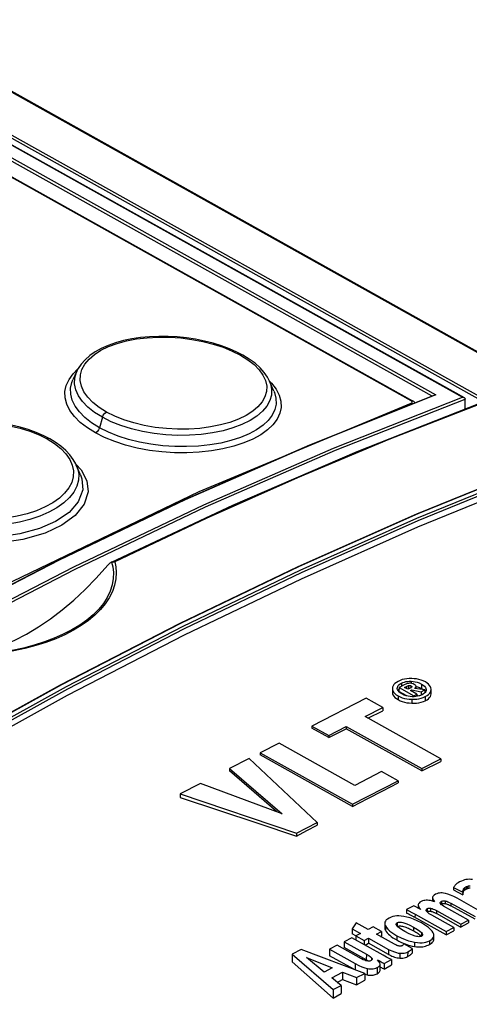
# Model space of a CAD drawing. Extents: x 0 to 420, y 0 to 297.
# Tile 27 of 37: x 357.7 to 362.45, y 133.43 to 143.83. Entities that reach past the tile are written whole.
import ezdxf

# ---------------------------------------------------------------- set-up
doc = ezdxf.new("R2010")
doc.units = 0
doc.header["$LTSCALE"] = 23.1
doc.layers.get('0').update_dxf_attribs({"linetype": 'CONTINUOUS'})

msp = doc.modelspace()

# ---------------------------------------------------------------- linework, layer by layer
at = {"color": 9, "linetype": 'CONTINUOUS'}
for p, q in [((344.824, 150.21), (393.144, 123.206)), ((344.319, 150.006), (362.592, 139.794)), ((344.335, 150.031), (362.608, 139.819)), ((344.061, 149.909), (362.052, 139.855)), ((344.077, 149.934), (362.092, 139.866)), ((344.22, 149.988), (362.375, 139.842)), ((361.832, 139.803), (344.116, 149.704)), ((358.265, 140.089), (358.316, 140.139)), ((359.594, 138.847), (361.831, 139.777)), ((361.831, 139.777), (361.842, 139.784)), ((361.839, 139.769), (361.831, 139.777)), ((358.574, 139.629), (358.544, 139.519)), ((361.729, 136.822), (361.729, 136.788)), ((361.806, 136.797), (361.806, 136.76)), ((361.833, 136.842), (361.832, 136.821)), ((361.941, 136.813), (361.94, 136.765)), ((361.783, 136.788), (361.783, 136.766)), ((361.83, 136.794), (361.83, 136.773)), ((361.694, 136.687), (361.694, 136.648)), ((361.838, 136.652), (361.838, 136.611)), ((361.981, 136.681), (361.981, 136.637)), ((362.381, 134.637), (362.38, 134.612)), ((362.416, 134.674), (362.416, 134.65)), ((362.057, 134.53), (362.057, 134.528)), ((362.152, 134.519), (362.152, 134.49)), ((362.191, 134.523), (362.191, 134.495)), ((362.002, 134.442), (362.002, 134.41)), ((362.036, 134.445), (362.036, 134.414)), ((362.099, 134.421), (362.098, 134.39)), ((362.252, 134.5), (362.252, 134.472)), ((361.873, 134.383), (361.872, 134.348)), ((361.561, 134.259), (361.56, 134.215)), ((361.686, 134.294), (361.686, 134.256)), ((361.857, 134.247), (361.857, 134.207)), ((361.681, 134.156), (361.681, 134.111)), ((361.942, 134.188), (361.941, 134.151)), ((362.026, 134.103), (362.026, 134.063)), ((361.594, 134.012), (361.593, 133.959)), ((361.869, 134.087), (361.869, 134.042)), ((361.36, 133.962), (361.359, 133.902)), ((361.415, 133.922), (361.414, 133.896)), ((361.713, 133.971), (361.712, 133.919)), ((361.796, 133.985), (361.795, 133.935)), ((361.243, 133.861), (361.242, 133.796)), ((361.367, 133.81), (361.367, 133.743)), ((361.474, 133.819), (361.473, 133.755))]:
    msp.add_line(p, q, dxfattribs=at)
at = {"color": 7, "linetype": 'CONTINUOUS'}
for p, q in [((344.843, 150.209), (393.163, 123.206)), ((344.228, 149.988), (362.391, 139.838)), ((344.131, 149.704), (361.848, 139.803)), ((358.305, 140.116), (358.263, 140.024)), ((358.335, 139.944), (358.335, 139.944)), ((360.384, 139.903), (360.338, 140.01)), ((360.762, 139.339), (362.075, 139.864)), ((362.401, 139.717), (362.402, 139.822)), ((362.402, 139.824), (362.402, 139.822)), ((361.262, 139.269), (362.556, 139.778)), ((358.343, 139.023), (358.299, 139.125)), ((358.343, 139.023), (358.343, 139.023)), ((358.669, 138.1), (358.666, 138.098)), ((358.672, 138.101), (358.669, 138.1)), ((358.672, 138.101), (358.682, 138.104)), ((361.76, 136.804), (361.705, 136.776)), ((361.634, 136.766), (361.634, 136.725)), ((361.686, 136.767), (361.686, 136.769)), ((361.692, 136.748), (361.696, 136.755)), ((361.696, 136.755), (361.705, 136.763)), ((361.716, 136.72), (361.703, 136.732)), ((361.705, 136.776), (361.704, 136.734)), ((361.788, 136.687), (361.704, 136.734)), ((361.705, 136.776), (361.859, 136.69)), ((361.735, 136.708), (361.716, 136.72)), ((361.762, 136.778), (361.783, 136.788)), ((361.799, 136.757), (361.762, 136.778)), ((361.823, 136.769), (361.799, 136.757)), ((361.825, 136.743), (361.839, 136.75)), ((361.891, 136.706), (361.825, 136.743)), ((361.839, 136.75), (361.839, 136.735)), ((361.839, 136.75), (361.939, 136.731)), ((361.859, 136.69), (361.891, 136.706)), ((361.976, 136.75), (361.87, 136.767)), ((361.884, 136.765), (361.885, 136.787)), ((361.885, 136.787), (361.885, 136.787)), ((361.891, 136.706), (361.89, 136.682)), ((361.891, 136.696), (361.922, 136.689)), ((361.939, 136.731), (361.976, 136.75)), ((361.939, 136.731), (361.939, 136.695)), ((361.962, 136.708), (361.948, 136.699)), ((361.972, 136.716), (361.962, 136.708)), ((361.98, 136.725), (361.972, 136.716)), ((361.976, 136.75), (361.976, 136.72)), ((361.976, 136.738), (361.983, 136.729)), ((361.986, 136.734), (361.98, 136.725)), ((361.989, 136.743), (361.986, 136.734)), ((361.99, 136.752), (361.989, 136.743)), ((361.99, 136.754), (361.99, 136.752)), ((362.042, 136.708), (362.042, 136.757)), ((361.358, 136.663), (360.786, 136.369)), ((361.534, 136.565), (361.358, 136.663)), ((361.864, 136.679), (361.844, 136.679)), ((361.859, 136.69), (361.859, 136.679)), ((361.348, 136.469), (361.534, 136.565)), ((361.375, 136.454), (361.534, 136.531)), ((361.534, 136.565), (361.534, 136.531)), ((362.146, 136.023), (361.348, 136.469)), ((360.786, 136.369), (360.786, 136.346)), ((360.786, 136.369), (360.962, 136.271)), ((360.962, 136.248), (360.786, 136.346)), ((360.962, 136.271), (361.148, 136.366)), ((360.962, 136.248), (361.148, 136.341)), ((361.148, 136.366), (361.148, 136.341)), ((361.148, 136.366), (361.946, 135.92)), ((361.946, 135.895), (361.148, 136.341)), ((360.438, 136.19), (360.239, 136.087)), ((361.237, 135.743), (360.438, 136.19)), ((360.962, 136.271), (360.962, 136.248)), ((360.239, 136.087), (360.238, 136.065)), ((360.239, 136.087), (361.213, 135.543)), ((360.123, 136.028), (359.917, 135.922)), ((360.839, 135.351), (360.123, 136.028)), ((361.213, 135.52), (360.238, 136.065)), ((361.946, 135.92), (362.146, 136.023)), ((361.946, 135.895), (362.146, 135.994)), ((362.146, 136.023), (362.146, 135.994)), ((359.917, 135.922), (359.917, 135.896)), ((359.917, 135.922), (360.472, 135.444)), ((360.413, 135.466), (359.917, 135.896)), ((361.52, 135.889), (361.237, 135.743)), ((361.696, 135.791), (361.52, 135.889)), ((361.946, 135.92), (361.946, 135.895)), ((359.611, 135.764), (359.395, 135.653)), ((360.472, 135.444), (359.611, 135.764)), ((361.213, 135.543), (361.696, 135.791)), ((361.696, 135.791), (361.696, 135.769)), ((359.395, 135.653), (359.395, 135.615)), ((359.395, 135.653), (360.624, 135.24)), ((361.213, 135.543), (361.213, 135.52)), ((360.624, 135.24), (360.839, 135.351)), ((360.839, 135.351), (360.839, 135.324)), ((360.624, 135.24), (360.623, 135.208)), ((362.279, 134.664), (362.279, 134.639)), ((362.279, 134.664), (362.377, 134.614)), ((362.279, 134.639), (362.377, 134.589)), ((362.377, 134.615), (362.377, 134.589)), ((362.38, 134.612), (362.383, 134.618)), ((362.389, 134.653), (362.389, 134.629)), ((362.389, 134.629), (362.4, 134.641)), ((362.4, 134.665), (362.4, 134.641)), ((362.416, 134.674), (362.419, 134.675)), ((362.419, 134.675), (362.43, 134.68)), ((362.43, 134.68), (362.43, 134.656)), ((362.057, 134.559), (362.057, 134.557)), ((362.057, 134.559), (362.057, 134.53)), ((362.057, 134.557), (362.06, 134.545)), ((362.057, 134.53), (362.057, 134.528)), ((362.057, 134.528), (362.058, 134.522)), ((362.08, 134.515), (362.057, 134.522)), ((362.59, 134.399), (362.318, 134.551)), ((362.378, 134.6), (362.38, 134.612)), ((361.784, 134.431), (361.783, 134.395)), ((361.861, 134.471), (361.784, 134.431)), ((361.907, 134.479), (361.906, 134.449)), ((361.907, 134.481), (361.907, 134.479)), ((361.907, 134.479), (361.908, 134.47)), ((361.933, 134.433), (361.907, 134.447)), ((361.908, 134.47), (361.913, 134.459)), ((362, 134.408), (362.002, 134.41)), ((362.099, 134.421), (362.355, 134.278)), ((362.147, 134.487), (362.152, 134.49)), ((362.437, 134.32), (362.173, 134.467)), ((362.252, 134.5), (362.507, 134.357)), ((362.507, 134.329), (362.252, 134.472)), ((361.836, 134.368), (361.86, 134.355)), ((362.201, 134.164), (361.86, 134.355)), ((361.873, 134.383), (362.201, 134.199)), ((361.942, 134.291), (361.897, 134.314)), ((362.284, 134.242), (362.051, 134.372)), ((362.354, 134.247), (362.098, 134.39)), ((362.355, 134.278), (362.437, 134.32)), ((362.437, 134.32), (362.436, 134.291)), ((361.252, 134.291), (361.211, 134.228)), ((361.211, 134.228), (361.211, 134.175)), ((361.211, 134.228), (361.297, 134.18)), ((361.377, 134.221), (361.252, 134.291)), ((361.43, 134.249), (361.377, 134.221)), ((361.518, 134.2), (361.43, 134.249)), ((361.465, 134.172), (361.518, 134.2)), ((361.518, 134.2), (361.518, 134.152)), ((361.554, 134.286), (361.553, 134.243)), ((362.201, 134.199), (362.284, 134.242)), ((362.201, 134.164), (362.283, 134.209)), ((362.201, 134.199), (362.201, 134.164)), ((362.284, 134.242), (362.283, 134.209)), ((362.354, 134.247), (362.436, 134.291)), ((362.355, 134.278), (362.354, 134.247)), ((361.208, 134.135), (361.126, 134.092)), ((361.538, 133.951), (361.208, 134.135)), ((361.25, 134.153), (361.211, 134.175)), ((361.297, 134.18), (361.25, 134.156)), ((361.25, 134.156), (361.25, 134.112)), ((361.25, 134.156), (361.338, 134.107)), ((361.338, 134.107), (361.383, 134.13)), ((361.338, 134.107), (361.338, 134.063)), ((361.383, 134.13), (361.382, 134.077)), ((361.383, 134.13), (361.594, 134.012)), ((361.656, 134.065), (361.465, 134.172)), ((361.509, 134.147), (361.518, 134.152)), ((362.072, 134.121), (362.072, 134.159)), ((360.67, 134.009), (360.576, 133.961)), ((361.343, 133.758), (360.67, 134.009)), ((360.971, 134.013), (360.97, 133.945)), ((361.053, 134.055), (360.971, 134.013)), ((360.971, 134.013), (361.243, 133.861)), ((361.309, 133.911), (361.053, 134.055)), ((361.126, 134.092), (361.126, 134.032)), ((361.126, 134.092), (361.36, 133.962)), ((361.359, 133.902), (361.126, 134.032)), ((361.347, 134.057), (361.382, 134.077)), ((361.593, 133.959), (361.382, 134.077)), ((361.747, 134.078), (361.77, 134.069)), ((361.843, 134.02), (361.754, 134.069)), ((361.843, 134.02), (361.843, 133.973)), ((360.576, 133.961), (360.575, 133.879)), ((360.576, 133.961), (361.011, 133.587)), ((360.916, 133.772), (360.729, 133.925)), ((360.729, 133.925), (360.998, 133.815)), ((361.227, 133.801), (360.97, 133.945)), ((361.378, 133.891), (361.383, 133.887)), ((361.549, 133.864), (361.626, 133.904)), ((361.626, 133.904), (361.626, 133.847)), ((361.01, 133.498), (360.575, 133.879)), ((360.998, 133.815), (360.916, 133.772)), ((361.505, 133.854), (361.504, 133.857)), ((361.504, 133.793), (361.505, 133.854)), ((361.549, 133.864), (361.549, 133.804)), ((361.549, 133.804), (361.626, 133.847)), ((360.994, 133.712), (361.109, 133.771)), ((361.093, 133.63), (360.994, 133.712)), ((361.053, 133.663), (361.108, 133.695)), ((361.109, 133.771), (361.108, 133.695)), ((361.108, 133.695), (361.255, 133.638)), ((361.109, 133.771), (361.256, 133.713)), ((361.256, 133.713), (361.255, 133.638)), ((361.255, 133.638), (361.343, 133.688)), ((361.256, 133.713), (361.343, 133.758)), ((361.343, 133.758), (361.343, 133.688)), ((361.344, 133.749), (361.367, 133.743)), ((361.011, 133.587), (361.01, 133.498)), ((361.011, 133.587), (361.093, 133.63)), ((361.093, 133.63), (361.093, 133.545)), ((361.01, 133.498), (361.093, 133.545))]:
    msp.add_line(p, q, dxfattribs=at)
for points in [[(360.056, 140.285), (359.992, 140.318), (359.914, 140.353), (359.83, 140.384), (359.742, 140.411), (359.651, 140.434), (359.557, 140.453), (359.462, 140.467), (359.365, 140.477), (359.267, 140.483), (359.169, 140.483), (359.072, 140.479), (358.978, 140.471), (358.886, 140.457), (358.797, 140.439), (358.714, 140.415), (358.635, 140.388), (358.563, 140.356), (358.498, 140.32), (358.44, 140.28), (358.391, 140.237), (358.35, 140.191), (358.318, 140.143), (358.305, 140.116)], [(360.338, 140.01), (360.317, 140.051), (360.282, 140.102), (360.238, 140.152), (360.185, 140.199), (360.123, 140.244), (360.056, 140.285)], [(362.092, 139.866), (362.088, 139.866), (362.084, 139.866), (362.08, 139.865), (362.076, 139.864), (362.075, 139.864)], [(362.375, 139.842), (362.379, 139.842), (362.384, 139.841), (362.388, 139.839), (362.391, 139.838)], [(362.391, 139.838), (362.392, 139.837), (362.395, 139.835), (362.398, 139.832), (362.4, 139.828), (362.402, 139.824)], [(361.871, 139.782), (361.867, 139.788), (361.859, 139.796), (361.848, 139.803)], [(358.02, 139.401), (357.955, 139.434), (357.876, 139.469), (357.792, 139.499), (357.705, 139.524), (357.614, 139.546), (357.521, 139.562), (357.425, 139.574), (357.329, 139.582), (357.231, 139.584), (357.134, 139.582), (357.038, 139.575), (356.945, 139.563), (356.854, 139.546), (356.767, 139.524), (356.684, 139.498), (356.606, 139.467), (356.534, 139.432), (356.468, 139.392), (356.41, 139.349), (356.36, 139.303), (356.318, 139.254), (356.285, 139.203), (356.27, 139.175)], [(358.299, 139.125), (358.294, 139.136), (358.267, 139.185), (358.231, 139.233), (358.187, 139.28), (358.136, 139.324), (358.077, 139.366), (358.02, 139.401)], [(352.808, 135.077), (354.126, 135.911), (355.452, 136.699), (356.78, 137.436), (358.109, 138.122), (359.437, 138.757), (360.762, 139.339)], [(358.669, 138.1), (359.95, 138.701), (361.262, 139.269)], [(354.376, 134.591), (355.626, 135.373), (356.878, 136.112), (358.133, 136.805), (359.387, 137.453), (360.641, 138.055), (361.893, 138.61), (363.141, 139.118)], [(354.514, 134.521), (355.743, 135.289), (356.974, 136.013), (358.207, 136.694), (359.441, 137.331), (360.674, 137.924), (361.904, 138.471), (363.132, 138.972)], [(357.152, 137.12), (357.274, 137.143), (357.398, 137.176), (357.523, 137.22), (357.649, 137.275), (357.775, 137.34), (357.901, 137.416), (358.027, 137.501), (358.151, 137.595), (358.273, 137.699), (358.393, 137.81), (358.509, 137.93), (358.63, 138.067)], [(358.653, 138.089), (358.646, 138.082), (358.638, 138.075), (358.63, 138.067)], [(358.666, 138.098), (358.66, 138.094), (358.653, 138.089)], [(358.682, 138.104), (358.693, 138.104), (358.705, 138.103)], [(361.695, 136.841), (361.676, 136.83), (361.661, 136.818), (361.649, 136.807), (361.641, 136.794), (361.636, 136.781), (361.634, 136.766)], [(361.686, 136.769), (361.687, 136.778), (361.69, 136.788), (361.696, 136.797), (361.704, 136.805), (361.715, 136.814), (361.729, 136.822)], [(361.838, 136.87), (361.811, 136.87), (361.786, 136.868), (361.762, 136.864), (361.739, 136.859), (361.717, 136.851), (361.695, 136.841)], [(361.729, 136.822), (361.745, 136.829), (361.761, 136.834), (361.777, 136.838), (361.794, 136.841), (361.812, 136.842), (361.833, 136.842)], [(361.814, 136.821), (361.803, 136.82), (361.791, 136.817), (361.777, 136.812), (361.76, 136.804)], [(361.783, 136.788), (361.791, 136.792), (361.799, 136.795), (361.806, 136.797)], [(361.806, 136.797), (361.811, 136.798), (361.816, 136.798), (361.82, 136.798), (361.825, 136.797), (361.83, 136.794)], [(361.865, 136.809), (361.852, 136.815), (361.841, 136.819), (361.832, 136.821), (361.823, 136.821), (361.814, 136.821)], [(361.833, 136.842), (361.855, 136.841), (361.876, 136.837), (361.897, 136.832), (361.918, 136.824), (361.941, 136.813)], [(361.982, 136.835), (361.959, 136.846), (361.937, 136.854), (361.914, 136.861), (361.89, 136.866), (361.865, 136.869), (361.838, 136.87)], [(361.885, 136.787), (361.884, 136.79), (361.883, 136.794), (361.879, 136.798), (361.874, 136.803), (361.865, 136.809)], [(361.941, 136.813), (361.96, 136.801), (361.973, 136.789), (361.983, 136.778), (361.988, 136.766), (361.99, 136.754)], [(362.042, 136.757), (362.04, 136.771), (362.035, 136.785), (362.027, 136.798), (362.016, 136.81), (362.001, 136.822), (361.982, 136.835)], [(361.634, 136.766), (361.636, 136.751), (361.641, 136.737), (361.649, 136.724), (361.66, 136.712), (361.675, 136.699), (361.694, 136.687)], [(361.634, 136.725), (361.635, 136.711), (361.64, 136.698), (361.649, 136.684), (361.66, 136.671), (361.676, 136.659), (361.694, 136.648)], [(361.703, 136.732), (361.694, 136.744), (361.688, 136.755), (361.686, 136.767)], [(361.844, 136.679), (361.822, 136.681), (361.801, 136.684), (361.779, 136.689), (361.758, 136.697), (361.735, 136.708)], [(361.84, 136.782), (361.837, 136.778), (361.832, 136.774), (361.823, 136.769)], [(361.83, 136.794), (361.835, 136.791), (361.838, 136.788), (361.84, 136.786), (361.84, 136.784)], [(361.84, 136.784), (361.84, 136.784), (361.84, 136.782)], [(361.948, 136.699), (361.932, 136.692), (361.916, 136.687), (361.9, 136.683), (361.883, 136.68), (361.864, 136.679)], [(361.87, 136.767), (361.876, 136.772), (361.881, 136.777), (361.883, 136.782), (361.885, 136.787)], [(361.885, 136.787), (361.899, 136.783), (361.92, 136.775), (361.94, 136.765)], [(361.94, 136.765), (361.954, 136.757), (361.96, 136.752)], [(361.981, 136.681), (362.001, 136.692), (362.016, 136.704), (362.028, 136.716), (362.036, 136.728), (362.041, 136.742), (362.042, 136.756)], [(361.981, 136.637), (362, 136.647), (362.015, 136.658), (362.027, 136.67), (362.036, 136.682), (362.04, 136.695), (362.042, 136.708)], [(361.694, 136.687), (361.716, 136.676), (361.739, 136.667), (361.762, 136.661), (361.785, 136.656), (361.811, 136.653), (361.838, 136.652)], [(361.694, 136.648), (361.715, 136.637), (361.737, 136.629), (361.761, 136.622), (361.786, 136.616), (361.812, 136.613), (361.838, 136.611)], [(361.838, 136.652), (361.866, 136.652), (361.892, 136.654), (361.915, 136.658), (361.938, 136.663), (361.96, 136.671), (361.981, 136.681)], [(361.838, 136.611), (361.864, 136.611), (361.89, 136.612), (361.915, 136.616), (361.939, 136.621), (361.961, 136.628), (361.981, 136.637)], [(361.213, 135.52), (361.374, 135.604), (361.535, 135.687), (361.696, 135.769)], [(359.395, 135.615), (360.214, 135.344), (360.623, 135.208)], [(360.623, 135.208), (360.731, 135.266), (360.839, 135.324)], [(362.342, 134.724), (362.328, 134.715), (362.315, 134.706), (362.303, 134.695)], [(362.411, 134.749), (362.396, 134.745), (362.38, 134.74), (362.362, 134.733), (362.342, 134.724)], [(362.478, 134.749), (362.461, 134.751), (362.444, 134.752), (362.428, 134.751), (362.411, 134.749)], [(362.29, 134.679), (362.285, 134.674), (362.282, 134.669), (362.279, 134.664)], [(362.303, 134.695), (362.298, 134.69), (362.294, 134.684), (362.29, 134.679)], [(362.377, 134.615), (362.377, 134.622), (362.379, 134.63), (362.381, 134.637)], [(362.381, 134.637), (362.383, 134.643), (362.386, 134.649), (362.389, 134.653)], [(362.383, 134.618), (362.385, 134.624), (362.389, 134.629)], [(362.389, 134.653), (362.393, 134.658), (362.397, 134.661), (362.4, 134.665)], [(362.4, 134.665), (362.406, 134.668), (362.411, 134.671), (362.416, 134.674)], [(362.4, 134.641), (362.408, 134.645), (362.416, 134.65)], [(362.416, 134.65), (362.417, 134.65), (362.418, 134.651), (362.42, 134.652)], [(362.42, 134.652), (362.423, 134.653), (362.43, 134.656)], [(362.43, 134.68), (362.436, 134.682), (362.445, 134.683), (362.455, 134.684)], [(362.43, 134.656), (362.436, 134.658), (362.442, 134.659), (362.448, 134.66), (362.455, 134.66)], [(361.938, 134.517), (361.925, 134.509), (361.916, 134.501), (361.91, 134.494), (361.907, 134.487), (361.907, 134.481)], [(362.004, 134.53), (361.99, 134.53), (361.978, 134.529), (361.965, 134.527), (361.952, 134.523), (361.938, 134.517)], [(362.057, 134.522), (362.037, 134.527), (362.019, 134.529), (362.004, 134.53)], [(362.089, 134.593), (362.075, 134.585), (362.067, 134.578), (362.061, 134.571), (362.058, 134.564), (362.057, 134.559)], [(362.06, 134.545), (362.067, 134.531), (362.08, 134.515)], [(362.194, 134.602), (362.175, 134.605), (362.158, 134.607), (362.144, 134.607), (362.13, 134.606), (362.116, 134.604), (362.103, 134.599), (362.089, 134.593)], [(362.139, 134.503), (362.139, 134.504), (362.14, 134.507), (362.143, 134.511), (362.146, 134.515), (362.152, 134.519)], [(362.152, 134.519), (362.158, 134.521), (362.165, 134.523), (362.172, 134.524), (362.181, 134.524), (362.191, 134.523)], [(362.191, 134.523), (362.199, 134.522), (362.209, 134.519), (362.221, 134.515), (362.235, 134.508), (362.252, 134.5)], [(362.318, 134.551), (362.281, 134.57), (362.248, 134.584), (362.22, 134.594), (362.194, 134.602)], [(361.784, 134.431), (361.808, 134.418), (361.838, 134.402), (361.873, 134.383)], [(361.907, 134.448), (361.883, 134.46), (361.861, 134.471)], [(361.913, 134.459), (361.921, 134.447), (361.933, 134.433)], [(361.99, 134.426), (361.99, 134.429), (361.993, 134.434), (361.996, 134.438), (362.002, 134.442)], [(361.996, 134.413), (361.992, 134.419), (361.99, 134.425), (361.99, 134.426)], [(362.051, 134.372), (362.024, 134.388), (362.007, 134.402), (361.996, 134.413)], [(362.002, 134.442), (362.007, 134.444), (362.012, 134.445), (362.018, 134.446), (362.026, 134.446), (362.036, 134.445)], [(362.002, 134.41), (362.006, 134.412), (362.011, 134.413)], [(362.011, 134.413), (362.017, 134.414), (362.023, 134.414), (362.029, 134.414), (362.036, 134.414)], [(362.036, 134.445), (362.044, 134.444), (362.053, 134.442), (362.065, 134.437), (362.08, 134.431), (362.099, 134.421)], [(362.036, 134.414), (362.042, 134.413), (362.048, 134.412), (362.054, 134.41), (362.061, 134.407), (362.067, 134.405), (362.073, 134.402), (362.079, 134.4), (362.086, 134.397), (362.092, 134.393), (362.098, 134.39)], [(362.141, 134.495), (362.139, 134.5), (362.139, 134.503)], [(362.173, 134.467), (362.158, 134.477), (362.148, 134.487), (362.141, 134.495)], [(362.152, 134.49), (362.157, 134.492), (362.161, 134.494), (362.167, 134.495), (362.172, 134.496), (362.178, 134.496), (362.185, 134.496), (362.191, 134.495)], [(362.191, 134.495), (362.198, 134.494), (362.205, 134.492), (362.212, 134.49), (362.219, 134.487), (362.227, 134.484), (362.235, 134.48), (362.244, 134.476), (362.252, 134.472)], [(361.6, 134.342), (361.583, 134.332), (361.57, 134.322), (361.562, 134.311), (361.556, 134.3), (361.554, 134.288), (361.554, 134.286)], [(361.755, 134.359), (361.727, 134.363), (361.702, 134.364), (361.68, 134.364), (361.659, 134.361), (361.639, 134.357), (361.62, 134.351), (361.6, 134.342)], [(361.897, 134.314), (361.857, 134.331), (361.821, 134.344), (361.787, 134.353), (361.755, 134.359)], [(361.783, 134.395), (361.797, 134.389), (361.81, 134.382), (361.823, 134.375), (361.836, 134.368)], [(361.553, 134.243), (361.554, 134.235), (361.556, 134.225), (361.56, 134.215)], [(361.554, 134.286), (361.555, 134.275), (361.561, 134.259)], [(361.56, 134.215), (361.569, 134.201), (361.58, 134.186), (361.593, 134.173), (361.607, 134.16), (361.623, 134.148), (361.64, 134.135), (361.659, 134.123), (361.681, 134.111)], [(361.561, 134.259), (361.571, 134.242), (361.587, 134.224), (361.609, 134.204), (361.64, 134.181), (361.681, 134.156)], [(361.674, 134.278), (361.674, 134.282), (361.676, 134.286), (361.68, 134.29), (361.686, 134.294)], [(361.706, 134.238), (361.69, 134.251), (361.68, 134.262), (361.675, 134.27), (361.674, 134.277), (361.674, 134.278)], [(361.686, 134.294), (361.692, 134.296), (361.7, 134.298), (361.708, 134.299), (361.717, 134.299), (361.729, 134.298), (361.745, 134.295), (361.764, 134.29), (361.788, 134.281), (361.819, 134.267), (361.857, 134.247)], [(361.687, 134.254), (361.694, 134.256), (361.702, 134.258), (361.711, 134.259), (361.72, 134.259), (361.73, 134.258), (361.74, 134.256), (361.752, 134.254), (361.764, 134.25), (361.777, 134.245), (361.79, 134.24), (361.803, 134.235), (361.816, 134.229), (361.829, 134.222), (361.842, 134.215), (361.857, 134.207)], [(361.766, 134.2), (361.73, 134.221), (361.706, 134.238)], [(361.873, 134.152), (361.846, 134.162), (361.811, 134.177), (361.766, 134.2)], [(361.857, 134.247), (361.898, 134.222), (361.925, 134.203), (361.942, 134.188)], [(361.857, 134.207), (361.87, 134.2), (361.883, 134.192), (361.894, 134.185), (361.905, 134.178), (361.915, 134.171), (361.924, 134.164), (361.933, 134.156), (361.94, 134.15)], [(362.065, 134.187), (362.054, 134.204), (362.038, 134.222), (362.015, 134.243), (361.984, 134.265), (361.942, 134.291)], [(361.681, 134.156), (361.727, 134.133), (361.768, 134.115), (361.805, 134.102), (361.838, 134.093), (361.869, 134.087)], [(361.681, 134.111), (361.703, 134.099), (361.725, 134.088), (361.747, 134.078)], [(361.869, 134.087), (361.899, 134.083), (361.924, 134.081), (361.947, 134.082), (361.968, 134.084), (361.988, 134.089), (362.007, 134.095), (362.026, 134.103)], [(361.942, 134.151), (361.936, 134.148), (361.93, 134.147), (361.922, 134.146), (361.914, 134.145), (361.903, 134.146), (361.89, 134.148), (361.873, 134.152)], [(361.942, 134.188), (361.949, 134.179), (361.952, 134.172), (361.953, 134.166)], [(361.953, 134.166), (361.953, 134.161), (361.95, 134.157), (361.947, 134.154), (361.942, 134.151)], [(362.026, 134.103), (362.042, 134.112), (362.053, 134.121), (362.062, 134.13), (362.068, 134.14), (362.071, 134.15), (362.072, 134.159)], [(362.026, 134.063), (362.038, 134.07), (362.049, 134.078), (362.057, 134.086), (362.063, 134.094), (362.068, 134.102), (362.071, 134.111), (362.072, 134.121)], [(362.072, 134.159), (362.072, 134.161), (362.07, 134.173), (362.065, 134.187)], [(361.594, 134.012), (361.627, 133.995), (361.655, 133.984), (361.677, 133.977), (361.696, 133.973), (361.713, 133.971)], [(361.705, 134.047), (361.699, 134.048), (361.691, 134.049), (361.682, 134.053), (361.67, 134.058), (361.656, 134.065)], [(361.736, 134.05), (361.732, 134.048), (361.726, 134.047), (361.72, 134.046), (361.714, 134.046), (361.705, 134.047)], [(361.754, 134.069), (361.753, 134.064), (361.749, 134.059), (361.744, 134.055), (361.736, 134.05)], [(361.77, 134.069), (361.793, 134.061), (361.818, 134.054), (361.843, 134.047), (361.869, 134.042)], [(361.796, 133.985), (361.814, 133.995), (361.826, 134.003), (361.835, 134.01), (361.84, 134.015), (361.843, 134.02)], [(361.869, 134.042), (361.887, 134.04), (361.906, 134.038), (361.923, 134.038), (361.94, 134.039), (361.955, 134.04), (361.97, 134.043), (361.985, 134.046), (361.999, 134.051), (362.013, 134.056), (362.026, 134.063)], [(361.371, 133.889), (361.363, 133.89), (361.354, 133.892), (361.342, 133.896), (361.327, 133.902), (361.309, 133.911)], [(361.359, 133.902), (361.369, 133.896), (361.378, 133.891)], [(361.36, 133.962), (361.386, 133.946), (361.403, 133.933), (361.415, 133.922)], [(361.409, 133.893), (361.404, 133.89), (361.397, 133.888), (361.39, 133.888), (361.382, 133.887), (361.371, 133.889)], [(361.422, 133.907), (361.421, 133.904), (361.419, 133.9), (361.415, 133.896), (361.409, 133.893)], [(361.415, 133.922), (361.42, 133.915), (361.421, 133.909), (361.422, 133.907)], [(361.504, 133.857), (361.501, 133.869), (361.493, 133.884), (361.478, 133.902)], [(361.478, 133.902), (361.505, 133.887), (361.528, 133.874), (361.549, 133.864)], [(361.626, 133.904), (361.602, 133.916), (361.573, 133.931), (361.538, 133.951)], [(361.593, 133.959), (361.605, 133.953), (361.618, 133.947), (361.63, 133.941), (361.643, 133.935), (361.657, 133.931), (361.671, 133.926), (361.685, 133.923), (361.699, 133.921), (361.712, 133.919)], [(361.712, 133.919), (361.729, 133.919), (361.745, 133.92), (361.759, 133.922), (361.772, 133.925), (361.784, 133.93), (361.795, 133.935)], [(361.713, 133.971), (361.731, 133.97), (361.746, 133.971), (361.76, 133.973), (361.773, 133.975), (361.785, 133.979), (361.796, 133.985)], [(361.795, 133.935), (361.802, 133.939), (361.809, 133.943), (361.815, 133.947), (361.821, 133.952), (361.827, 133.956), (361.832, 133.96), (361.837, 133.965), (361.84, 133.969), (361.843, 133.973)], [(361.243, 133.861), (361.28, 133.841), (361.313, 133.827), (361.342, 133.817), (361.367, 133.81)], [(361.367, 133.81), (361.387, 133.807), (361.403, 133.805), (361.418, 133.805), (361.432, 133.806), (361.446, 133.809), (361.459, 133.813), (361.474, 133.819)], [(361.473, 133.755), (361.483, 133.762), (361.491, 133.768), (361.497, 133.775), (361.501, 133.782), (361.504, 133.788), (361.504, 133.793)], [(361.474, 133.819), (361.487, 133.827), (361.496, 133.835), (361.501, 133.842), (361.504, 133.849), (361.505, 133.854)], [(361.504, 133.827), (361.508, 133.825), (361.518, 133.82), (361.528, 133.814), (361.539, 133.809), (361.549, 133.804)], [(361.367, 133.743), (361.38, 133.741), (361.394, 133.739), (361.406, 133.739), (361.419, 133.739), (361.43, 133.741), (361.441, 133.743), (361.453, 133.746), (361.463, 133.75), (361.473, 133.755)]]:
    msp.add_lwpolyline(points, dxfattribs=at)
at = {"color": 9, "linetype": 'CONTINUOUS'}
for points in [[(358.617, 139.684), (358.54, 139.733), (358.474, 139.785), (358.42, 139.84), (358.38, 139.898), (358.353, 139.957), (358.34, 140.017), (358.342, 140.076), (358.358, 140.134), (358.389, 140.19), (358.433, 140.243), (358.49, 140.292), (358.559, 140.336), (358.639, 140.375), (358.73, 140.409), (358.828, 140.436), (358.934, 140.456), (359.047, 140.469), (359.164, 140.476), (359.282, 140.475), (359.401, 140.467), (359.519, 140.451), (359.634, 140.43), (359.744, 140.402), (359.849, 140.368), (359.945, 140.328), (360.031, 140.285)], [(360.056, 140.285), (360.047, 140.288), (360.031, 140.285)], [(360.031, 140.285), (360.108, 140.237), (360.174, 140.186), (360.228, 140.131), (360.268, 140.075), (360.295, 140.017), (360.308, 139.959), (360.306, 139.902)], [(358.501, 139.464), (358.416, 139.517), (358.341, 139.574), (358.28, 139.636), (358.232, 139.701), (358.199, 139.767), (358.182, 139.834), (358.179, 139.9), (358.193, 139.965), (358.222, 140.029), (358.265, 140.089)], [(358.544, 139.519), (358.461, 139.571), (358.39, 139.626), (358.332, 139.685), (358.287, 139.746), (358.257, 139.809), (358.24, 139.872), (358.239, 139.935), (358.252, 139.996), (358.263, 140.024)], [(358.574, 139.629), (358.491, 139.681), (358.422, 139.736), (358.365, 139.794), (358.323, 139.856), (358.294, 139.919), (358.281, 139.982), (358.283, 140.045), (358.3, 140.106), (358.304, 140.116)], [(360.338, 140.01), (360.359, 139.989), (360.407, 139.927), (360.44, 139.863), (360.457, 139.798), (360.46, 139.734), (360.447, 139.671), (360.418, 139.609), (360.374, 139.551), (360.316, 139.495), (360.245, 139.444), (360.161, 139.398), (360.066, 139.358), (359.96, 139.323), (359.846, 139.295), (359.724, 139.274), (359.596, 139.26), (359.466, 139.254), (359.334, 139.255), (359.201, 139.264), (359.07, 139.28), (358.942, 139.304), (358.819, 139.335), (358.704, 139.372), (358.597, 139.415), (358.501, 139.464)], [(360.338, 140.01), (360.347, 139.987), (360.36, 139.925), (360.358, 139.864), (360.342, 139.805), (360.31, 139.747), (360.264, 139.692), (360.204, 139.641), (360.132, 139.595), (360.047, 139.553), (359.952, 139.517), (359.847, 139.487), (359.735, 139.464), (359.617, 139.448), (359.494, 139.439), (359.369, 139.438), (359.244, 139.444), (359.12, 139.458), (358.998, 139.479), (358.881, 139.507), (358.77, 139.541), (358.667, 139.582), (358.574, 139.629)], [(352.793, 134.892), (354.158, 135.761), (355.528, 136.578), (356.9, 137.342), (358.272, 138.051), (359.643, 138.705), (361.012, 139.302), (362.375, 139.842)], [(352.794, 134.859), (354.163, 135.731), (355.536, 136.55), (356.912, 137.316), (358.288, 138.027), (359.663, 138.683), (361.035, 139.281), (362.402, 139.822)], [(362.092, 139.866), (360.772, 139.338), (359.447, 138.756), (358.119, 138.122), (356.79, 137.436), (355.462, 136.698), (354.136, 135.911), (352.814, 135.074)], [(360.384, 139.902), (360.389, 139.891), (360.406, 139.83), (360.407, 139.769), (360.395, 139.71), (360.367, 139.652), (360.325, 139.596), (360.27, 139.544), (360.202, 139.497), (360.122, 139.453), (360.031, 139.415), (359.931, 139.383), (359.823, 139.357), (359.707, 139.337), (359.587, 139.324), (359.463, 139.319), (359.338, 139.32), (359.212, 139.328), (359.087, 139.344), (358.966, 139.366), (358.85, 139.395), (358.74, 139.431), (358.637, 139.472), (358.544, 139.519)], [(360.306, 139.902), (360.29, 139.846), (360.26, 139.791), (360.216, 139.739), (360.16, 139.692), (360.091, 139.648), (360.01, 139.609), (359.919, 139.575), (359.821, 139.548), (359.715, 139.527), (359.602, 139.512), (359.485, 139.504), (359.368, 139.503), (359.249, 139.509), (359.131, 139.522), (359.016, 139.543), (358.905, 139.569), (358.8, 139.602), (358.704, 139.641), (358.617, 139.684)], [(362.557, 139.768), (361.597, 139.394), (360.634, 138.991), (359.67, 138.561), (358.705, 138.103)], [(361.832, 139.803), (361.845, 139.804), (361.848, 139.803)], [(361.842, 139.784), (361.842, 139.794), (361.832, 139.803)], [(358.574, 139.629), (358.584, 139.652), (358.599, 139.671), (358.617, 139.684)], [(356.313, 138.996), (356.301, 139.059), (356.303, 139.122), (356.319, 139.183), (356.35, 139.244), (356.394, 139.302), (356.451, 139.355), (356.52, 139.404), (356.6, 139.448), (356.691, 139.487), (356.789, 139.519), (356.895, 139.544), (357.008, 139.562), (357.125, 139.573), (357.243, 139.576), (357.361, 139.571), (357.479, 139.559), (357.594, 139.54), (357.705, 139.514), (357.81, 139.482), (357.906, 139.444), (357.992, 139.4)], [(358.544, 139.519), (358.534, 139.496), (358.519, 139.477), (358.501, 139.464)], [(358.02, 139.401), (358.009, 139.404), (357.992, 139.4)], [(357.992, 139.4), (358.07, 139.352), (358.135, 139.3), (358.189, 139.243), (358.23, 139.185), (358.257, 139.125), (358.269, 139.063), (358.267, 139.002)], [(363.15, 139.117), (361.902, 138.609), (360.65, 138.054), (359.397, 137.452), (358.142, 136.804), (356.887, 136.111), (355.635, 135.372), (354.385, 134.59)], [(358.296, 139.132), (358.35, 139.075), (358.41, 138.957), (358.423, 138.841), (358.382, 138.71), (358.288, 138.591), (358.148, 138.489), (357.969, 138.405), (357.736, 138.339), (357.471, 138.301), (357.208, 138.298), (356.935, 138.329), (356.688, 138.391), (356.463, 138.489)], [(358.299, 139.125), (358.31, 139.095), (358.324, 139.03), (358.322, 138.966), (358.305, 138.902), (358.273, 138.84), (358.227, 138.781), (358.167, 138.725), (358.095, 138.674), (358.01, 138.627), (357.915, 138.586), (357.81, 138.551), (357.698, 138.523), (357.58, 138.502), (357.457, 138.489), (357.332, 138.484), (357.207, 138.487), (357.083, 138.497), (356.961, 138.515), (356.844, 138.541), (356.733, 138.574), (356.63, 138.614), (356.536, 138.661)], [(354.499, 134.613), (355.728, 135.38), (356.96, 136.105), (358.194, 136.786), (359.428, 137.424), (360.661, 138.016), (361.892, 138.564), (363.12, 139.065)], [(354.514, 134.589), (355.743, 135.356), (356.975, 136.081), (358.208, 136.762), (359.442, 137.399), (360.674, 137.991), (361.905, 138.539), (363.132, 139.04)], [(358.343, 139.023), (358.359, 138.979), (358.367, 138.864), (358.32, 138.737), (358.222, 138.624), (358.079, 138.527), (357.912, 138.455), (357.702, 138.398), (357.468, 138.365), (357.23, 138.361), (356.968, 138.388), (356.723, 138.448), (356.504, 138.543)], [(358.267, 139.002), (358.251, 138.942), (358.221, 138.883), (358.176, 138.827), (358.12, 138.775), (358.052, 138.726), (357.971, 138.682), (357.88, 138.643), (357.782, 138.611), (357.676, 138.585), (357.563, 138.565), (357.446, 138.553), (357.328, 138.548), (357.21, 138.55), (357.091, 138.561), (356.976, 138.578), (356.865, 138.603), (356.761, 138.634), (356.664, 138.672), (356.577, 138.715)], [(352.862, 135.164), (355.103, 136.536), (357.349, 137.765), (359.594, 138.847)], [(358.672, 138.101), (358.684, 138.05), (358.69, 137.991), (358.689, 137.928), (358.678, 137.861), (358.657, 137.793), (358.625, 137.727), (358.585, 137.663), (358.535, 137.602), (358.477, 137.544), (358.41, 137.488), (358.335, 137.435), (358.252, 137.385), (358.162, 137.338), (358.065, 137.296), (357.962, 137.257), (357.854, 137.223), (357.74, 137.193), (357.621, 137.167), (357.498, 137.146), (357.37, 137.13), (357.241, 137.12), (357.219, 137.119)], [(358.705, 138.103), (358.715, 138.05), (358.72, 137.99), (358.716, 137.925), (358.703, 137.857), (358.68, 137.79), (358.647, 137.723), (358.605, 137.66), (358.554, 137.598), (358.495, 137.54), (358.427, 137.484), (358.352, 137.43), (358.269, 137.381), (358.179, 137.334), (358.082, 137.291), (357.979, 137.253), (357.871, 137.218), (357.757, 137.187), (357.639, 137.162), (357.516, 137.14), (357.388, 137.124), (357.258, 137.113)]]:
    msp.add_lwpolyline(points, dxfattribs=at)

doc.saveas('drawing.dxf')
